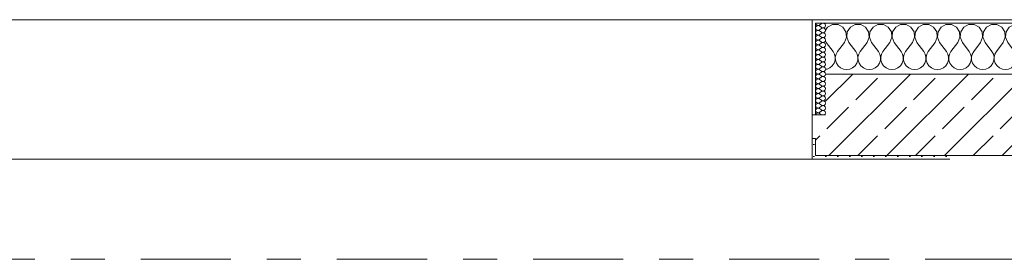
# Model space of a CAD drawing. Header units: metres. Extents: x -3.6 to 65.4, y -11 to 16.8.
# Tile 162 of 178: x 51.637 to 54.53, y 13.15 to 13.855. Entities that reach past the tile are written whole.
import ezdxf

# ---------------------------------------------------------------- set-up
doc = ezdxf.new("R2010")
doc.units = ezdxf.units.M
doc.header["$MEASUREMENT"] = 0
doc.linetypes.add('Strichlinie doppelt', pattern=[0.546806, 0.264583, -0.105833, 0.070556, -0.105833])
doc.layers.add('451 - Universal.Achsen Raster', color=7, linetype='Continuous')
doc.layers.add('604 - Struktur.Wand Aussen', color=7, linetype='Continuous')
pattern_1 = [(0, (0, 0), (0, 0.08660254), [0, -0.05]), (0, (0.025, 0.0433), (0, 0.08660254), [0, -0.05])]
pattern_2 = [(45, (0, 0), (-0.01767767, 0.01767767), [0, -0.025])]

# ---------------------------------------------------------------- blocks, each defined once
blk = doc.blocks.new('*X24')
at = {"layer": '604 - Struktur.Wand Aussen', "color": 7, "linetype": 'Continuous', "lineweight": 5}
for p, q in [((54.0109, 13.833), (54.005, 13.8241)), ((54.0252, 13.8407), (54.0109, 13.833)), ((54.0415, 13.8407), (54.0252, 13.8407)), ((54.0558, 13.833), (54.0415, 13.8407)), ((54.0648, 13.8195), (54.0558, 13.833)), ((54.0776, 13.833), (54.0686, 13.8195)), ((54.0919, 13.8407), (54.0776, 13.833)), ((54.1081, 13.8407), (54.0919, 13.8407)), ((54.1224, 13.833), (54.1081, 13.8407)), ((54.1314, 13.8195), (54.1224, 13.833)), ((54.1442, 13.833), (54.1352, 13.8195)), ((54.1585, 13.8407), (54.1442, 13.833)), ((54.1748, 13.8407), (54.1585, 13.8407)), ((54.1891, 13.833), (54.1748, 13.8407)), ((54.1981, 13.8195), (54.1891, 13.833)), ((54.2109, 13.833), (54.2019, 13.8195)), ((54.2252, 13.8407), (54.2109, 13.833)), ((54.2415, 13.8407), (54.2252, 13.8407)), ((54.2558, 13.833), (54.2415, 13.8407)), ((54.2648, 13.8195), (54.2558, 13.833)), ((54.2776, 13.833), (54.2686, 13.8195)), ((54.2919, 13.8407), (54.2776, 13.833)), ((54.3081, 13.8407), (54.2919, 13.8407)), ((54.3224, 13.833), (54.3081, 13.8407)), ((54.3314, 13.8195), (54.3224, 13.833)), ((54.3442, 13.833), (54.3352, 13.8195)), ((54.3585, 13.8407), (54.3442, 13.833)), ((54.3748, 13.8407), (54.3585, 13.8407)), ((54.3891, 13.833), (54.3748, 13.8407)), ((54.3981, 13.8195), (54.3891, 13.833)), ((54.4109, 13.833), (54.4019, 13.8195)), ((54.4252, 13.8407), (54.4109, 13.833)), ((54.4415, 13.8407), (54.4252, 13.8407)), ((54.4558, 13.833), (54.4415, 13.8407)), ((54.4648, 13.8195), (54.4558, 13.833)), ((54.4776, 13.833), (54.4686, 13.8195)), ((54.4919, 13.8407), (54.4776, 13.833)), ((54.5081, 13.8407), (54.4919, 13.8407)), ((54.5224, 13.833), (54.5081, 13.8407)), ((54.5314, 13.8195), (54.5224, 13.833)), ((54.5442, 13.833), (54.5352, 13.8195)), ((54.5585, 13.8407), (54.5442, 13.833)), ((54.5748, 13.8407), (54.5585, 13.8407)), ((54.5891, 13.833), (54.5748, 13.8407)), ((54.5981, 13.8195), (54.5891, 13.833)), ((54.6109, 13.833), (54.6019, 13.8195)), ((54.6252, 13.8407), (54.6109, 13.833)), ((54.6415, 13.8407), (54.6252, 13.8407)), ((54.6558, 13.833), (54.6415, 13.8407)), ((54.6648, 13.8195), (54.6558, 13.833)), ((54.6776, 13.833), (54.6686, 13.8195)), ((54.6919, 13.8407), (54.6776, 13.833)), ((54.7081, 13.8407), (54.6919, 13.8407)), ((54.7224, 13.833), (54.7081, 13.8407)), ((54.7314, 13.8195), (54.7224, 13.833)), ((54.7442, 13.833), (54.7352, 13.8195)), ((54.7585, 13.8407), (54.7442, 13.833)), ((54.7748, 13.8407), (54.7585, 13.8407)), ((54.7891, 13.833), (54.7748, 13.8407)), ((54.7981, 13.8195), (54.7891, 13.833)), ((54.8109, 13.833), (54.8019, 13.8195)), ((54.8252, 13.8407), (54.8109, 13.833)), ((54.8415, 13.8407), (54.8252, 13.8407)), ((54.8558, 13.833), (54.8415, 13.8407)), ((54.8648, 13.8195), (54.8558, 13.833)), ((54.8776, 13.833), (54.8686, 13.8195)), ((54.8919, 13.8407), (54.8776, 13.833)), ((54.9081, 13.8407), (54.8919, 13.8407)), ((54.9224, 13.833), (54.9081, 13.8407)), ((54.9314, 13.8195), (54.9224, 13.833)), ((54.9442, 13.833), (54.9352, 13.8195)), ((54.9585, 13.8407), (54.9442, 13.833)), ((54.9748, 13.8407), (54.9585, 13.8407)), ((54.9891, 13.833), (54.9748, 13.8407)), ((54.9981, 13.8195), (54.9891, 13.833)), ((55.0109, 13.833), (55.0019, 13.8195)), ((55.0252, 13.8407), (55.0109, 13.833)), ((55.0415, 13.8407), (55.0252, 13.8407)), ((55.0558, 13.833), (55.0415, 13.8407)), ((55.0648, 13.8195), (55.0558, 13.833)), ((55.0776, 13.833), (55.0686, 13.8195)), ((55.0919, 13.8407), (55.0776, 13.833)), ((55.1081, 13.8407), (55.0919, 13.8407)), ((55.11, 13.8397), (55.1081, 13.8407)), ((54.06, 13.7883), (54.0663, 13.8033)), ((54.0663, 13.8033), (54.0648, 13.8195)), ((54.0686, 13.8195), (54.067, 13.8033)), ((54.067, 13.8033), (54.0733, 13.7883)), ((54.1267, 13.7883), (54.133, 13.8033)), ((54.133, 13.8033), (54.1314, 13.8195)), ((54.1352, 13.8195), (54.1337, 13.8033)), ((54.1337, 13.8033), (54.14, 13.7883)), ((54.1933, 13.7883), (54.1996, 13.8033)), ((54.1996, 13.8033), (54.1981, 13.8195)), ((54.2019, 13.8195), (54.2004, 13.8033)), ((54.2004, 13.8033), (54.2067, 13.7883)), ((54.26, 13.7883), (54.2663, 13.8033)), ((54.2663, 13.8033), (54.2648, 13.8195)), ((54.2686, 13.8195), (54.267, 13.8033)), ((54.267, 13.8033), (54.2733, 13.7883)), ((54.3267, 13.7883), (54.333, 13.8033)), ((54.333, 13.8033), (54.3314, 13.8195)), ((54.3352, 13.8195), (54.3337, 13.8033)), ((54.3337, 13.8033), (54.34, 13.7883)), ((54.3933, 13.7883), (54.3996, 13.8033)), ((54.3996, 13.8033), (54.3981, 13.8195)), ((54.4019, 13.8195), (54.4004, 13.8033)), ((54.4004, 13.8033), (54.4067, 13.7883)), ((54.46, 13.7883), (54.4663, 13.8033)), ((54.4663, 13.8033), (54.4648, 13.8195)), ((54.4686, 13.8195), (54.467, 13.8033)), ((54.467, 13.8033), (54.4733, 13.7883)), ((54.5267, 13.7883), (54.533, 13.8033)), ((54.533, 13.8033), (54.5314, 13.8195)), ((54.5352, 13.8195), (54.5337, 13.8033)), ((54.5337, 13.8033), (54.54, 13.7883)), ((54.5933, 13.7883), (54.5996, 13.8033)), ((54.5996, 13.8033), (54.5981, 13.8195)), ((54.6019, 13.8195), (54.6004, 13.8033)), ((54.6004, 13.8033), (54.6067, 13.7883)), ((54.66, 13.7883), (54.6663, 13.8033)), ((54.6663, 13.8033), (54.6648, 13.8195)), ((54.6686, 13.8195), (54.667, 13.8033)), ((54.667, 13.8033), (54.6733, 13.7883)), ((54.7267, 13.7883), (54.733, 13.8033)), ((54.733, 13.8033), (54.7314, 13.8195)), ((54.7352, 13.8195), (54.7337, 13.8033)), ((54.7337, 13.8033), (54.74, 13.7883)), ((54.7933, 13.7883), (54.7996, 13.8033)), ((54.7996, 13.8033), (54.7981, 13.8195)), ((54.8019, 13.8195), (54.8004, 13.8033)), ((54.8004, 13.8033), (54.8067, 13.7883)), ((54.86, 13.7883), (54.8663, 13.8033)), ((54.8663, 13.8033), (54.8648, 13.8195)), ((54.8686, 13.8195), (54.867, 13.8033)), ((54.867, 13.8033), (54.8733, 13.7883)), ((54.9267, 13.7883), (54.933, 13.8033)), ((54.933, 13.8033), (54.9314, 13.8195)), ((54.9352, 13.8195), (54.9337, 13.8033)), ((54.9337, 13.8033), (54.94, 13.7883)), ((54.9933, 13.7883), (54.9996, 13.8033)), ((54.9996, 13.8033), (54.9981, 13.8195)), ((55.0019, 13.8195), (55.0004, 13.8033)), ((55.0004, 13.8033), (55.0067, 13.7883)), ((55.06, 13.7883), (55.0663, 13.8033)), ((55.0663, 13.8033), (55.0648, 13.8195)), ((55.0686, 13.8195), (55.067, 13.8033)), ((55.067, 13.8033), (55.0733, 13.7883)), ((54.005, 13.7923), (54.0067, 13.7883)), ((54.0067, 13.7883), (54.0267, 13.7617)), ((54.06, 13.7883), (54.04, 13.7617)), ((54.0733, 13.7883), (54.0933, 13.7617)), ((54.1267, 13.7883), (54.1067, 13.7617)), ((54.14, 13.7883), (54.16, 13.7617)), ((54.1933, 13.7883), (54.1733, 13.7617)), ((54.2067, 13.7883), (54.2267, 13.7617)), ((54.26, 13.7883), (54.24, 13.7617)), ((54.2733, 13.7883), (54.2933, 13.7617)), ((54.3267, 13.7883), (54.3067, 13.7617)), ((54.34, 13.7883), (54.36, 13.7617)), ((54.3933, 13.7883), (54.3733, 13.7617)), ((54.4067, 13.7883), (54.4267, 13.7617)), ((54.46, 13.7883), (54.44, 13.7617)), ((54.4733, 13.7883), (54.4933, 13.7617)), ((54.5267, 13.7883), (54.5067, 13.7617)), ((54.54, 13.7883), (54.56, 13.7617)), ((54.5933, 13.7883), (54.5733, 13.7617)), ((54.6067, 13.7883), (54.6267, 13.7617)), ((54.66, 13.7883), (54.64, 13.7617)), ((54.6733, 13.7883), (54.6933, 13.7617)), ((54.7267, 13.7883), (54.7067, 13.7617)), ((54.74, 13.7883), (54.76, 13.7617)), ((54.7933, 13.7883), (54.7733, 13.7617)), ((54.8067, 13.7883), (54.8267, 13.7617)), ((54.86, 13.7883), (54.84, 13.7617)), ((54.8733, 13.7883), (54.8933, 13.7617)), ((54.9267, 13.7883), (54.9067, 13.7617)), ((54.94, 13.7883), (54.96, 13.7617)), ((54.9933, 13.7883), (54.9733, 13.7617)), ((55.0067, 13.7883), (55.0267, 13.7617)), ((55.06, 13.7883), (55.04, 13.7617)), ((55.0733, 13.7883), (55.0933, 13.7617)), ((54.0311, 13.7536), (54.0267, 13.7617)), ((54.0332, 13.7447), (54.0311, 13.7536)), ((54.0328, 13.7355), (54.0332, 13.7447)), ((54.0355, 13.7536), (54.0335, 13.7447)), ((54.0335, 13.7447), (54.0339, 13.7355)), ((54.04, 13.7617), (54.0355, 13.7536)), ((54.0978, 13.7536), (54.0933, 13.7617)), ((54.0999, 13.7447), (54.0978, 13.7536)), ((54.0994, 13.7355), (54.0999, 13.7447)), ((54.1022, 13.7536), (54.1001, 13.7447)), ((54.1001, 13.7447), (54.1006, 13.7355)), ((54.1067, 13.7617), (54.1022, 13.7536)), ((54.1645, 13.7536), (54.16, 13.7617)), ((54.1665, 13.7447), (54.1645, 13.7536)), ((54.1661, 13.7355), (54.1665, 13.7447)), ((54.1689, 13.7536), (54.1668, 13.7447)), ((54.1668, 13.7447), (54.1672, 13.7355)), ((54.1733, 13.7617), (54.1689, 13.7536)), ((54.2311, 13.7536), (54.2267, 13.7617)), ((54.2332, 13.7447), (54.2311, 13.7536)), ((54.2328, 13.7355), (54.2332, 13.7447)), ((54.2355, 13.7536), (54.2335, 13.7447)), ((54.2335, 13.7447), (54.2339, 13.7355)), ((54.24, 13.7617), (54.2355, 13.7536)), ((54.2978, 13.7536), (54.2933, 13.7617)), ((54.2999, 13.7447), (54.2978, 13.7536)), ((54.2994, 13.7355), (54.2999, 13.7447)), ((54.3022, 13.7536), (54.3001, 13.7447)), ((54.3001, 13.7447), (54.3006, 13.7355)), ((54.3067, 13.7617), (54.3022, 13.7536)), ((54.3645, 13.7536), (54.36, 13.7617)), ((54.3665, 13.7447), (54.3645, 13.7536)), ((54.3661, 13.7355), (54.3665, 13.7447)), ((54.3689, 13.7536), (54.3668, 13.7447)), ((54.3668, 13.7447), (54.3672, 13.7355)), ((54.3733, 13.7617), (54.3689, 13.7536)), ((54.4311, 13.7536), (54.4267, 13.7617)), ((54.4332, 13.7447), (54.4311, 13.7536)), ((54.4328, 13.7355), (54.4332, 13.7447)), ((54.4355, 13.7536), (54.4335, 13.7447)), ((54.4335, 13.7447), (54.4339, 13.7355)), ((54.44, 13.7617), (54.4355, 13.7536)), ((54.4978, 13.7536), (54.4933, 13.7617)), ((54.4999, 13.7447), (54.4978, 13.7536)), ((54.4994, 13.7355), (54.4999, 13.7447)), ((54.5022, 13.7536), (54.5001, 13.7447)), ((54.5001, 13.7447), (54.5006, 13.7355)), ((54.5067, 13.7617), (54.5022, 13.7536)), ((54.5645, 13.7536), (54.56, 13.7617)), ((54.5665, 13.7447), (54.5645, 13.7536)), ((54.5661, 13.7355), (54.5665, 13.7447)), ((54.5689, 13.7536), (54.5668, 13.7447)), ((54.5668, 13.7447), (54.5672, 13.7355)), ((54.5733, 13.7617), (54.5689, 13.7536)), ((54.6311, 13.7536), (54.6267, 13.7617)), ((54.6332, 13.7447), (54.6311, 13.7536)), ((54.6328, 13.7355), (54.6332, 13.7447)), ((54.6355, 13.7536), (54.6335, 13.7447)), ((54.6335, 13.7447), (54.6339, 13.7355)), ((54.64, 13.7617), (54.6355, 13.7536)), ((54.6978, 13.7536), (54.6933, 13.7617)), ((54.6999, 13.7447), (54.6978, 13.7536)), ((54.6994, 13.7355), (54.6999, 13.7447)), ((54.7022, 13.7536), (54.7001, 13.7447)), ((54.7001, 13.7447), (54.7006, 13.7355)), ((54.7067, 13.7617), (54.7022, 13.7536)), ((54.7645, 13.7536), (54.76, 13.7617)), ((54.7665, 13.7447), (54.7645, 13.7536)), ((54.7661, 13.7355), (54.7665, 13.7447)), ((54.7689, 13.7536), (54.7668, 13.7447)), ((54.7668, 13.7447), (54.7672, 13.7355)), ((54.7733, 13.7617), (54.7689, 13.7536)), ((54.8311, 13.7536), (54.8267, 13.7617)), ((54.8332, 13.7447), (54.8311, 13.7536)), ((54.8328, 13.7355), (54.8332, 13.7447)), ((54.8355, 13.7536), (54.8335, 13.7447)), ((54.8335, 13.7447), (54.8339, 13.7355)), ((54.84, 13.7617), (54.8355, 13.7536)), ((54.8978, 13.7536), (54.8933, 13.7617)), ((54.8999, 13.7447), (54.8978, 13.7536)), ((54.8994, 13.7355), (54.8999, 13.7447)), ((54.9022, 13.7536), (54.9001, 13.7447)), ((54.9001, 13.7447), (54.9006, 13.7355)), ((54.9067, 13.7617), (54.9022, 13.7536)), ((54.9645, 13.7536), (54.96, 13.7617)), ((54.9665, 13.7447), (54.9645, 13.7536)), ((54.9661, 13.7355), (54.9665, 13.7447)), ((54.9689, 13.7536), (54.9668, 13.7447)), ((54.9668, 13.7447), (54.9672, 13.7355)), ((54.9733, 13.7617), (54.9689, 13.7536)), ((55.0311, 13.7536), (55.0267, 13.7617)), ((55.0332, 13.7447), (55.0311, 13.7536)), ((55.0328, 13.7355), (55.0332, 13.7447)), ((55.0355, 13.7536), (55.0335, 13.7447)), ((55.0335, 13.7447), (55.0339, 13.7355)), ((55.04, 13.7617), (55.0355, 13.7536)), ((55.0978, 13.7536), (55.0933, 13.7617)), ((55.0999, 13.7447), (55.0978, 13.7536)), ((55.0994, 13.7355), (55.0999, 13.7447)), ((55.1022, 13.7536), (55.1001, 13.7447)), ((55.1001, 13.7447), (55.1006, 13.7355)), ((55.1067, 13.7617), (55.1022, 13.7536)), ((55.11, 13.7661), (55.1067, 13.7617)), ((54.0091, 13.7096), (54.0175, 13.7133)), ((54.0175, 13.7133), (54.0246, 13.7192)), ((54.0246, 13.7192), (54.0298, 13.7268)), ((54.0298, 13.7268), (54.0328, 13.7355)), ((54.0339, 13.7355), (54.0369, 13.7268)), ((54.0369, 13.7268), (54.0421, 13.7192)), ((54.0421, 13.7192), (54.0491, 13.7133)), ((54.0491, 13.7133), (54.0576, 13.7096)), ((54.0758, 13.7096), (54.0842, 13.7133)), ((54.0842, 13.7133), (54.0913, 13.7192)), ((54.0913, 13.7192), (54.0965, 13.7268)), ((54.0965, 13.7268), (54.0994, 13.7355)), ((54.1006, 13.7355), (54.1035, 13.7268)), ((54.1035, 13.7268), (54.1087, 13.7192)), ((54.1087, 13.7192), (54.1158, 13.7133)), ((54.1158, 13.7133), (54.1242, 13.7096)), ((54.1424, 13.7096), (54.1509, 13.7133)), ((54.1509, 13.7133), (54.1579, 13.7192)), ((54.1579, 13.7192), (54.1631, 13.7268)), ((54.1631, 13.7268), (54.1661, 13.7355)), ((54.1672, 13.7355), (54.1702, 13.7268)), ((54.1702, 13.7268), (54.1754, 13.7192)), ((54.1754, 13.7192), (54.1825, 13.7133)), ((54.1825, 13.7133), (54.1909, 13.7096)), ((54.2091, 13.7096), (54.2175, 13.7133)), ((54.2175, 13.7133), (54.2246, 13.7192)), ((54.2246, 13.7192), (54.2298, 13.7268)), ((54.2298, 13.7268), (54.2328, 13.7355)), ((54.2339, 13.7355), (54.2369, 13.7268)), ((54.2369, 13.7268), (54.2421, 13.7192)), ((54.2421, 13.7192), (54.2491, 13.7133)), ((54.2491, 13.7133), (54.2576, 13.7096)), ((54.2758, 13.7096), (54.2842, 13.7133)), ((54.2842, 13.7133), (54.2913, 13.7192)), ((54.2913, 13.7192), (54.2965, 13.7268)), ((54.2965, 13.7268), (54.2994, 13.7355)), ((54.3006, 13.7355), (54.3035, 13.7268)), ((54.3035, 13.7268), (54.3087, 13.7192)), ((54.3087, 13.7192), (54.3158, 13.7133)), ((54.3158, 13.7133), (54.3242, 13.7096)), ((54.3424, 13.7096), (54.3509, 13.7133)), ((54.3509, 13.7133), (54.3579, 13.7192)), ((54.3579, 13.7192), (54.3631, 13.7268)), ((54.3631, 13.7268), (54.3661, 13.7355)), ((54.3672, 13.7355), (54.3702, 13.7268)), ((54.3702, 13.7268), (54.3754, 13.7192)), ((54.3754, 13.7192), (54.3825, 13.7133)), ((54.3825, 13.7133), (54.3909, 13.7096)), ((54.4091, 13.7096), (54.4175, 13.7133)), ((54.4175, 13.7133), (54.4246, 13.7192)), ((54.4246, 13.7192), (54.4298, 13.7268)), ((54.4298, 13.7268), (54.4328, 13.7355)), ((54.4339, 13.7355), (54.4369, 13.7268)), ((54.4369, 13.7268), (54.4421, 13.7192)), ((54.4421, 13.7192), (54.4491, 13.7133)), ((54.4491, 13.7133), (54.4576, 13.7096)), ((54.4758, 13.7096), (54.4842, 13.7133)), ((54.4842, 13.7133), (54.4913, 13.7192)), ((54.4913, 13.7192), (54.4965, 13.7268)), ((54.4965, 13.7268), (54.4994, 13.7355)), ((54.5006, 13.7355), (54.5035, 13.7268)), ((54.5035, 13.7268), (54.5087, 13.7192)), ((54.5087, 13.7192), (54.5158, 13.7133)), ((54.5158, 13.7133), (54.5242, 13.7096)), ((54.5424, 13.7096), (54.5509, 13.7133)), ((54.5509, 13.7133), (54.5579, 13.7192)), ((54.5579, 13.7192), (54.5631, 13.7268)), ((54.5631, 13.7268), (54.5661, 13.7355)), ((54.5672, 13.7355), (54.5702, 13.7268)), ((54.5702, 13.7268), (54.5754, 13.7192)), ((54.5754, 13.7192), (54.5825, 13.7133)), ((54.5825, 13.7133), (54.5909, 13.7096)), ((54.6091, 13.7096), (54.6175, 13.7133)), ((54.6175, 13.7133), (54.6246, 13.7192)), ((54.6246, 13.7192), (54.6298, 13.7268)), ((54.6298, 13.7268), (54.6328, 13.7355)), ((54.6339, 13.7355), (54.6369, 13.7268)), ((54.6369, 13.7268), (54.6421, 13.7192)), ((54.6421, 13.7192), (54.6491, 13.7133)), ((54.6491, 13.7133), (54.6576, 13.7096)), ((54.6758, 13.7096), (54.6842, 13.7133)), ((54.6842, 13.7133), (54.6913, 13.7192)), ((54.6913, 13.7192), (54.6965, 13.7268)), ((54.6965, 13.7268), (54.6994, 13.7355)), ((54.7006, 13.7355), (54.7035, 13.7268)), ((54.7035, 13.7268), (54.7087, 13.7192)), ((54.7087, 13.7192), (54.7158, 13.7133)), ((54.7158, 13.7133), (54.7242, 13.7096)), ((54.7424, 13.7096), (54.7509, 13.7133)), ((54.7509, 13.7133), (54.7579, 13.7192)), ((54.7579, 13.7192), (54.7631, 13.7268)), ((54.7631, 13.7268), (54.7661, 13.7355)), ((54.7672, 13.7355), (54.7702, 13.7268)), ((54.7702, 13.7268), (54.7754, 13.7192)), ((54.7754, 13.7192), (54.7825, 13.7133)), ((54.7825, 13.7133), (54.7909, 13.7096)), ((54.8091, 13.7096), (54.8175, 13.7133)), ((54.8175, 13.7133), (54.8246, 13.7192)), ((54.8246, 13.7192), (54.8298, 13.7268)), ((54.8298, 13.7268), (54.8328, 13.7355)), ((54.8339, 13.7355), (54.8369, 13.7268)), ((54.8369, 13.7268), (54.8421, 13.7192)), ((54.8421, 13.7192), (54.8491, 13.7133)), ((54.8491, 13.7133), (54.8576, 13.7096)), ((54.8758, 13.7096), (54.8842, 13.7133)), ((54.8842, 13.7133), (54.8913, 13.7192)), ((54.8913, 13.7192), (54.8965, 13.7268)), ((54.8965, 13.7268), (54.8994, 13.7355)), ((54.9006, 13.7355), (54.9035, 13.7268)), ((54.9035, 13.7268), (54.9087, 13.7192)), ((54.9087, 13.7192), (54.9158, 13.7133)), ((54.9158, 13.7133), (54.9242, 13.7096)), ((54.9424, 13.7096), (54.9509, 13.7133)), ((54.9509, 13.7133), (54.9579, 13.7192)), ((54.9579, 13.7192), (54.9631, 13.7268)), ((54.9631, 13.7268), (54.9661, 13.7355)), ((54.9672, 13.7355), (54.9702, 13.7268)), ((54.9702, 13.7268), (54.9754, 13.7192)), ((54.9754, 13.7192), (54.9825, 13.7133)), ((54.9825, 13.7133), (54.9909, 13.7096)), ((55.0091, 13.7096), (55.0175, 13.7133)), ((55.0175, 13.7133), (55.0246, 13.7192)), ((55.0246, 13.7192), (55.0298, 13.7268)), ((55.0298, 13.7268), (55.0328, 13.7355)), ((55.0339, 13.7355), (55.0369, 13.7268)), ((55.0369, 13.7268), (55.0421, 13.7192)), ((55.0421, 13.7192), (55.0491, 13.7133)), ((55.0491, 13.7133), (55.0576, 13.7096)), ((55.0758, 13.7096), (55.0842, 13.7133)), ((55.0842, 13.7133), (55.0913, 13.7192)), ((55.0913, 13.7192), (55.0965, 13.7268)), ((55.0965, 13.7268), (55.0994, 13.7355)), ((55.1006, 13.7355), (55.1035, 13.7268)), ((55.1035, 13.7268), (55.1087, 13.7192)), ((55.1087, 13.7192), (55.11, 13.7181)), ((54.005, 13.709), (54.0091, 13.7096)), ((54.0576, 13.7096), (54.0667, 13.7083)), ((54.0667, 13.7083), (54.0758, 13.7096)), ((54.1242, 13.7096), (54.1333, 13.7083)), ((54.1333, 13.7083), (54.1424, 13.7096)), ((54.1909, 13.7096), (54.2, 13.7083)), ((54.2, 13.7083), (54.2091, 13.7096)), ((54.2576, 13.7096), (54.2667, 13.7083)), ((54.2667, 13.7083), (54.2758, 13.7096)), ((54.3242, 13.7096), (54.3333, 13.7083)), ((54.3333, 13.7083), (54.3424, 13.7096)), ((54.3909, 13.7096), (54.4, 13.7083)), ((54.4, 13.7083), (54.4091, 13.7096)), ((54.4576, 13.7096), (54.4667, 13.7083)), ((54.4667, 13.7083), (54.4758, 13.7096)), ((54.5242, 13.7096), (54.5333, 13.7083)), ((54.5333, 13.7083), (54.5424, 13.7096)), ((54.5909, 13.7096), (54.6, 13.7083)), ((54.6, 13.7083), (54.6091, 13.7096)), ((54.6576, 13.7096), (54.6667, 13.7083)), ((54.6667, 13.7083), (54.6758, 13.7096)), ((54.7242, 13.7096), (54.7333, 13.7083)), ((54.7333, 13.7083), (54.7424, 13.7096)), ((54.7909, 13.7096), (54.8, 13.7083)), ((54.8, 13.7083), (54.8091, 13.7096)), ((54.8576, 13.7096), (54.8667, 13.7083)), ((54.8667, 13.7083), (54.8758, 13.7096)), ((54.9242, 13.7096), (54.9333, 13.7083)), ((54.9333, 13.7083), (54.9424, 13.7096)), ((54.9909, 13.7096), (55, 13.7083)), ((55, 13.7083), (55.0091, 13.7096)), ((55.0576, 13.7096), (55.0667, 13.7083)), ((55.0667, 13.7083), (55.0758, 13.7096))]:
    blk.add_line(p, q, dxfattribs=at)
blk = doc.blocks.new('*X52')
at = {"layer": '604 - Struktur.Wand Aussen', "color": 7, "linetype": 'Continuous', "lineweight": 5}
for p, q in [((53.9757, 13.845), (53.976, 13.843)), ((53.976, 13.8327), (53.9757, 13.8307)), ((53.9757, 13.8307), (53.976, 13.8288)), ((53.976, 13.843), (53.9768, 13.8412)), ((53.9768, 13.8345), (53.976, 13.8327)), ((53.976, 13.8288), (53.9768, 13.827)), ((53.9768, 13.8412), (53.978, 13.8397)), ((53.978, 13.836), (53.9768, 13.8345)), ((53.978, 13.8397), (53.9797, 13.8386)), ((53.9797, 13.8371), (53.978, 13.836)), ((53.9797, 13.8386), (53.9815, 13.838)), ((53.9815, 13.8377), (53.9797, 13.8371)), ((53.9815, 13.838), (53.9835, 13.8379)), ((53.9835, 13.8378), (53.9815, 13.8377)), ((53.9835, 13.8379), (53.9854, 13.8383)), ((53.9854, 13.8374), (53.9835, 13.8378)), ((53.9854, 13.8383), (53.9871, 13.8393)), ((53.9871, 13.8364), (53.9854, 13.8374)), ((53.9929, 13.8436), (53.9871, 13.8393)), ((53.9929, 13.8321), (53.9871, 13.8364)), ((53.9929, 13.8293), (53.9871, 13.825)), ((53.9965, 13.845), (53.9929, 13.8436)), ((53.9929, 13.8321), (53.9965, 13.8307)), ((53.9965, 13.8307), (53.9929, 13.8293)), ((54.0003, 13.8442), (53.9965, 13.845)), ((53.9965, 13.8307), (54.0003, 13.8315)), ((54.0003, 13.83), (53.9965, 13.8307)), ((54.0032, 13.8416), (54.0003, 13.8442)), ((54.0003, 13.8315), (54.0032, 13.8341)), ((54.0032, 13.8273), (54.0003, 13.83)), ((54.0043, 13.8379), (54.0032, 13.8416)), ((54.0032, 13.8341), (54.0043, 13.8379)), ((53.976, 13.8184), (53.9757, 13.8164)), ((53.9757, 13.8164), (53.976, 13.8145)), ((53.976, 13.8041), (53.9757, 13.8021)), ((53.9757, 13.8021), (53.976, 13.8002)), ((53.9768, 13.8202), (53.976, 13.8184)), ((53.976, 13.8145), (53.9768, 13.8127)), ((53.9768, 13.8059), (53.976, 13.8041)), ((53.976, 13.8002), (53.9768, 13.7984)), ((53.9768, 13.827), (53.978, 13.8254)), ((53.978, 13.8217), (53.9768, 13.8202)), ((53.9768, 13.8127), (53.978, 13.8112)), ((53.978, 13.8074), (53.9768, 13.8059)), ((53.978, 13.8254), (53.9797, 13.8243)), ((53.9797, 13.8228), (53.978, 13.8217)), ((53.978, 13.8112), (53.9797, 13.81)), ((53.9797, 13.8085), (53.978, 13.8074)), ((53.9797, 13.8243), (53.9815, 13.8237)), ((53.9815, 13.8234), (53.9797, 13.8228)), ((53.9797, 13.81), (53.9815, 13.8094)), ((53.9815, 13.8092), (53.9797, 13.8085)), ((53.9815, 13.8237), (53.9835, 13.8236)), ((53.9835, 13.8235), (53.9815, 13.8234)), ((53.9815, 13.8094), (53.9835, 13.8093)), ((53.9835, 13.8093), (53.9815, 13.8092)), ((53.9835, 13.8236), (53.9854, 13.824)), ((53.9854, 13.8231), (53.9835, 13.8235)), ((53.9835, 13.8093), (53.9854, 13.8098)), ((53.9854, 13.8088), (53.9835, 13.8093)), ((53.9854, 13.824), (53.9871, 13.825)), ((53.9871, 13.8221), (53.9854, 13.8231)), ((53.9854, 13.8098), (53.9871, 13.8107)), ((53.9871, 13.8079), (53.9854, 13.8088)), ((53.9929, 13.8179), (53.9871, 13.8221)), ((53.9929, 13.815), (53.9871, 13.8107)), ((53.9929, 13.8036), (53.9871, 13.8079)), ((53.9929, 13.8007), (53.9871, 13.7964)), ((53.9929, 13.8179), (53.9965, 13.8165)), ((53.9965, 13.8164), (53.9929, 13.815)), ((53.9929, 13.8036), (53.9965, 13.8022)), ((53.9965, 13.8021), (53.9929, 13.8007)), ((53.9965, 13.8165), (54.0003, 13.8172)), ((54.0003, 13.8157), (53.9965, 13.8164)), ((53.9965, 13.8022), (54.0003, 13.8029)), ((54.0003, 13.8014), (53.9965, 13.8021)), ((54.0003, 13.8172), (54.0032, 13.8198)), ((54.0032, 13.813), (54.0003, 13.8157)), ((54.0003, 13.8029), (54.0032, 13.8055)), ((54.0032, 13.7988), (54.0003, 13.8014)), ((54.0043, 13.8236), (54.0032, 13.8273)), ((54.0032, 13.8198), (54.0043, 13.8236)), ((54.0043, 13.8093), (54.0032, 13.813)), ((54.0032, 13.8055), (54.0043, 13.8093)), ((53.976, 13.7898), (53.9757, 13.7879)), ((53.9757, 13.7879), (53.976, 13.7859)), ((53.976, 13.7755), (53.9757, 13.7736)), ((53.9757, 13.7736), (53.976, 13.7716)), ((53.9768, 13.7916), (53.976, 13.7898)), ((53.976, 13.7859), (53.9768, 13.7841)), ((53.9768, 13.7773), (53.976, 13.7755)), ((53.976, 13.7716), (53.9768, 13.7698)), ((53.9768, 13.7984), (53.978, 13.7969)), ((53.978, 13.7931), (53.9768, 13.7916)), ((53.9768, 13.7841), (53.978, 13.7826)), ((53.978, 13.7788), (53.9768, 13.7773)), ((53.978, 13.7969), (53.9797, 13.7958)), ((53.9797, 13.7942), (53.978, 13.7931)), ((53.978, 13.7826), (53.9797, 13.7815)), ((53.9797, 13.78), (53.978, 13.7788)), ((53.9797, 13.7958), (53.9815, 13.7951)), ((53.9815, 13.7949), (53.9797, 13.7942)), ((53.9797, 13.7815), (53.9815, 13.7808)), ((53.9815, 13.7806), (53.9797, 13.78)), ((53.9815, 13.7951), (53.9835, 13.795)), ((53.9835, 13.795), (53.9815, 13.7949)), ((53.9815, 13.7808), (53.9835, 13.7807)), ((53.9835, 13.7807), (53.9815, 13.7806)), ((53.9835, 13.795), (53.9854, 13.7955)), ((53.9854, 13.7945), (53.9835, 13.795)), ((53.9835, 13.7807), (53.9854, 13.7812)), ((53.9854, 13.7802), (53.9835, 13.7807)), ((53.9854, 13.7955), (53.9871, 13.7964)), ((53.9871, 13.7936), (53.9854, 13.7945)), ((53.9854, 13.7812), (53.9871, 13.7821)), ((53.9871, 13.7793), (53.9854, 13.7802)), ((53.9929, 13.7893), (53.9871, 13.7936)), ((53.9929, 13.7864), (53.9871, 13.7821)), ((53.9929, 13.775), (53.9871, 13.7793)), ((53.9929, 13.7721), (53.9871, 13.7679)), ((53.9929, 13.7893), (53.9965, 13.7879)), ((53.9965, 13.7878), (53.9929, 13.7864)), ((53.9929, 13.775), (53.9965, 13.7736)), ((53.9965, 13.7735), (53.9929, 13.7721)), ((53.9965, 13.7879), (54.0003, 13.7886)), ((54.0003, 13.7871), (53.9965, 13.7878)), ((53.9965, 13.7736), (54.0003, 13.7743)), ((54.0003, 13.7728), (53.9965, 13.7735)), ((54.0003, 13.7886), (54.0032, 13.7912)), ((54.0032, 13.7845), (54.0003, 13.7871)), ((54.0003, 13.7743), (54.0032, 13.777)), ((54.0032, 13.7702), (54.0003, 13.7728)), ((54.0043, 13.795), (54.0032, 13.7988)), ((54.0032, 13.7912), (54.0043, 13.795)), ((54.0043, 13.7807), (54.0032, 13.7845)), ((54.0032, 13.777), (54.0043, 13.7807)), ((53.976, 13.7612), (53.9757, 13.7593)), ((53.9757, 13.7593), (53.976, 13.7573)), ((53.976, 13.747), (53.9757, 13.745)), ((53.9757, 13.745), (53.976, 13.743)), ((53.9768, 13.763), (53.976, 13.7612)), ((53.976, 13.7573), (53.9768, 13.7555)), ((53.9768, 13.7488), (53.976, 13.747)), ((53.976, 13.743), (53.9768, 13.7412)), ((53.9768, 13.7698), (53.978, 13.7683)), ((53.978, 13.7646), (53.9768, 13.763)), ((53.9768, 13.7555), (53.978, 13.754)), ((53.978, 13.7503), (53.9768, 13.7488)), ((53.978, 13.7683), (53.9797, 13.7672)), ((53.9797, 13.7657), (53.978, 13.7646)), ((53.978, 13.754), (53.9797, 13.7529)), ((53.9797, 13.7514), (53.978, 13.7503)), ((53.9797, 13.7672), (53.9815, 13.7666)), ((53.9815, 13.7663), (53.9797, 13.7657)), ((53.9797, 13.7529), (53.9815, 13.7523)), ((53.9815, 13.752), (53.9797, 13.7514)), ((53.9815, 13.7666), (53.9835, 13.7665)), ((53.9835, 13.7664), (53.9815, 13.7663)), ((53.9815, 13.7523), (53.9835, 13.7522)), ((53.9835, 13.7521), (53.9815, 13.752)), ((53.9835, 13.7665), (53.9854, 13.7669)), ((53.9854, 13.766), (53.9835, 13.7664)), ((53.9835, 13.7522), (53.9854, 13.7526)), ((53.9854, 13.7517), (53.9835, 13.7521)), ((53.9854, 13.7669), (53.9871, 13.7679)), ((53.9871, 13.765), (53.9854, 13.766)), ((53.9854, 13.7526), (53.9871, 13.7536)), ((53.9871, 13.7507), (53.9854, 13.7517)), ((53.9929, 13.7607), (53.9871, 13.765)), ((53.9929, 13.7579), (53.9871, 13.7536)), ((53.9929, 13.7464), (53.9871, 13.7507)), ((53.9929, 13.7436), (53.9871, 13.7393)), ((53.9929, 13.7607), (53.9965, 13.7593)), ((53.9965, 13.7593), (53.9929, 13.7579)), ((53.9929, 13.7464), (53.9965, 13.745)), ((53.9965, 13.745), (53.9929, 13.7436)), ((53.9965, 13.7593), (54.0003, 13.76)), ((54.0003, 13.7585), (53.9965, 13.7593)), ((53.9965, 13.745), (54.0003, 13.7458)), ((54.0003, 13.7442), (53.9965, 13.745)), ((54.0003, 13.76), (54.0032, 13.7627)), ((54.0032, 13.7559), (54.0003, 13.7585)), ((54.0003, 13.7458), (54.0032, 13.7484)), ((54.0032, 13.7416), (54.0003, 13.7442)), ((54.0043, 13.7664), (54.0032, 13.7702)), ((54.0032, 13.7627), (54.0043, 13.7664)), ((54.0043, 13.7521), (54.0032, 13.7559)), ((54.0032, 13.7484), (54.0043, 13.7521)), ((53.976, 13.7327), (53.9757, 13.7307)), ((53.9757, 13.7307), (53.976, 13.7288)), ((53.976, 13.7184), (53.9757, 13.7164)), ((53.9757, 13.7164), (53.976, 13.7145)), ((53.9768, 13.7345), (53.976, 13.7327)), ((53.976, 13.7288), (53.9768, 13.727)), ((53.9768, 13.7202), (53.976, 13.7184)), ((53.976, 13.7145), (53.9768, 13.7127)), ((53.9768, 13.7412), (53.978, 13.7397)), ((53.978, 13.736), (53.9768, 13.7345)), ((53.9768, 13.727), (53.978, 13.7254)), ((53.978, 13.7217), (53.9768, 13.7202)), ((53.978, 13.7397), (53.9797, 13.7386)), ((53.9797, 13.7371), (53.978, 13.736)), ((53.978, 13.7254), (53.9797, 13.7243)), ((53.9797, 13.7228), (53.978, 13.7217)), ((53.9797, 13.7386), (53.9815, 13.738)), ((53.9815, 13.7377), (53.9797, 13.7371)), ((53.9797, 13.7243), (53.9815, 13.7237)), ((53.9815, 13.7234), (53.9797, 13.7228)), ((53.9815, 13.738), (53.9835, 13.7379)), ((53.9835, 13.7378), (53.9815, 13.7377)), ((53.9815, 13.7237), (53.9835, 13.7236)), ((53.9835, 13.7235), (53.9815, 13.7234)), ((53.9835, 13.7379), (53.9854, 13.7383)), ((53.9854, 13.7374), (53.9835, 13.7378)), ((53.9835, 13.7236), (53.9854, 13.724)), ((53.9854, 13.7231), (53.9835, 13.7235)), ((53.9854, 13.7383), (53.9871, 13.7393)), ((53.9871, 13.7364), (53.9854, 13.7374)), ((53.9854, 13.724), (53.9871, 13.725)), ((53.9871, 13.7221), (53.9854, 13.7231)), ((53.9929, 13.7321), (53.9871, 13.7364)), ((53.9929, 13.7293), (53.9871, 13.725)), ((53.9929, 13.7179), (53.9871, 13.7221)), ((53.9929, 13.715), (53.9871, 13.7107)), ((53.9929, 13.7321), (53.9965, 13.7307)), ((53.9965, 13.7307), (53.9929, 13.7293)), ((53.9929, 13.7179), (53.9965, 13.7165)), ((53.9965, 13.7164), (53.9929, 13.715)), ((53.9965, 13.7307), (54.0003, 13.7315)), ((54.0003, 13.73), (53.9965, 13.7307)), ((53.9965, 13.7165), (54.0003, 13.7172)), ((54.0003, 13.7157), (53.9965, 13.7164)), ((54.0003, 13.7315), (54.0032, 13.7341)), ((54.0032, 13.7273), (54.0003, 13.73)), ((54.0003, 13.7172), (54.0032, 13.7198)), ((54.0032, 13.713), (54.0003, 13.7157)), ((54.0043, 13.7379), (54.0032, 13.7416)), ((54.0032, 13.7341), (54.0043, 13.7379)), ((54.0043, 13.7236), (54.0032, 13.7273)), ((54.0032, 13.7198), (54.0043, 13.7236)), ((54.0043, 13.7093), (54.0032, 13.713)), ((53.976, 13.7041), (53.9757, 13.7021)), ((53.9757, 13.7021), (53.976, 13.7002)), ((53.976, 13.6898), (53.9757, 13.6879)), ((53.9757, 13.6879), (53.976, 13.6859)), ((53.9768, 13.7059), (53.976, 13.7041)), ((53.976, 13.7002), (53.9768, 13.6984)), ((53.9768, 13.6916), (53.976, 13.6898)), ((53.976, 13.6859), (53.9768, 13.6841)), ((53.9768, 13.7127), (53.978, 13.7112)), ((53.978, 13.7074), (53.9768, 13.7059)), ((53.9768, 13.6984), (53.978, 13.6969)), ((53.978, 13.6931), (53.9768, 13.6916)), ((53.9768, 13.6841), (53.978, 13.6826)), ((53.978, 13.7112), (53.9797, 13.71)), ((53.9797, 13.7085), (53.978, 13.7074)), ((53.978, 13.6969), (53.9797, 13.6958)), ((53.9797, 13.6942), (53.978, 13.6931)), ((53.9797, 13.71), (53.9815, 13.7094)), ((53.9815, 13.7092), (53.9797, 13.7085)), ((53.9797, 13.6958), (53.9815, 13.6951)), ((53.9815, 13.6949), (53.9797, 13.6942)), ((53.9815, 13.7094), (53.9835, 13.7093)), ((53.9835, 13.7093), (53.9815, 13.7092)), ((53.9815, 13.6951), (53.9835, 13.695)), ((53.9835, 13.695), (53.9815, 13.6949)), ((53.9835, 13.7093), (53.9854, 13.7098)), ((53.9854, 13.7088), (53.9835, 13.7093)), ((53.9835, 13.695), (53.9854, 13.6955)), ((53.9854, 13.6945), (53.9835, 13.695)), ((53.9854, 13.7098), (53.9871, 13.7107)), ((53.9871, 13.7079), (53.9854, 13.7088)), ((53.9854, 13.6955), (53.9871, 13.6964)), ((53.9871, 13.6936), (53.9854, 13.6945)), ((53.9929, 13.7036), (53.9871, 13.7079)), ((53.9929, 13.7007), (53.9871, 13.6964)), ((53.9929, 13.6893), (53.9871, 13.6936)), ((53.9929, 13.6864), (53.9871, 13.6821)), ((53.9929, 13.7036), (53.9965, 13.7022)), ((53.9965, 13.7021), (53.9929, 13.7007)), ((53.9929, 13.6893), (53.9965, 13.6879)), ((53.9965, 13.6878), (53.9929, 13.6864)), ((53.9965, 13.7022), (54.0003, 13.7029)), ((54.0003, 13.7014), (53.9965, 13.7021)), ((53.9965, 13.6879), (54.0003, 13.6886)), ((54.0003, 13.6871), (53.9965, 13.6878)), ((54.0003, 13.7029), (54.0032, 13.7055)), ((54.0032, 13.6988), (54.0003, 13.7014)), ((54.0003, 13.6886), (54.0032, 13.6912)), ((54.0032, 13.6845), (54.0003, 13.6871)), ((54.0032, 13.7055), (54.0043, 13.7093)), ((54.0043, 13.695), (54.0032, 13.6988)), ((54.0032, 13.6912), (54.0043, 13.695)), ((54.0043, 13.6807), (54.0032, 13.6845)), ((53.976, 13.6755), (53.9757, 13.6736)), ((53.9757, 13.6736), (53.976, 13.6716)), ((53.976, 13.6612), (53.9757, 13.6593)), ((53.9757, 13.6593), (53.976, 13.6573)), ((53.9768, 13.6773), (53.976, 13.6755)), ((53.976, 13.6716), (53.9768, 13.6698)), ((53.9768, 13.663), (53.976, 13.6612)), ((53.976, 13.6573), (53.9768, 13.6555)), ((53.978, 13.6788), (53.9768, 13.6773)), ((53.9768, 13.6698), (53.978, 13.6683)), ((53.978, 13.6646), (53.9768, 13.663)), ((53.9768, 13.6555), (53.978, 13.654)), ((53.978, 13.6826), (53.9797, 13.6815)), ((53.9797, 13.68), (53.978, 13.6788)), ((53.978, 13.6683), (53.9797, 13.6672)), ((53.9797, 13.6657), (53.978, 13.6646)), ((53.9797, 13.6815), (53.9815, 13.6808)), ((53.9815, 13.6806), (53.9797, 13.68)), ((53.9797, 13.6672), (53.9815, 13.6666)), ((53.9815, 13.6663), (53.9797, 13.6657)), ((53.9815, 13.6808), (53.9835, 13.6807)), ((53.9835, 13.6807), (53.9815, 13.6806)), ((53.9815, 13.6666), (53.9835, 13.6665)), ((53.9835, 13.6664), (53.9815, 13.6663)), ((53.9835, 13.6807), (53.9854, 13.6812)), ((53.9854, 13.6802), (53.9835, 13.6807)), ((53.9835, 13.6665), (53.9854, 13.6669)), ((53.9854, 13.666), (53.9835, 13.6664)), ((53.9854, 13.6812), (53.9871, 13.6821)), ((53.9871, 13.6793), (53.9854, 13.6802)), ((53.9854, 13.6669), (53.9871, 13.6679)), ((53.9871, 13.665), (53.9854, 13.666)), ((53.9929, 13.675), (53.9871, 13.6793)), ((53.9929, 13.6721), (53.9871, 13.6679)), ((53.9929, 13.6607), (53.9871, 13.665)), ((53.9929, 13.6579), (53.9871, 13.6536)), ((53.9929, 13.675), (53.9965, 13.6736)), ((53.9965, 13.6735), (53.9929, 13.6721)), ((53.9929, 13.6607), (53.9965, 13.6593)), ((53.9965, 13.6593), (53.9929, 13.6579)), ((53.9965, 13.6736), (54.0003, 13.6743)), ((54.0003, 13.6728), (53.9965, 13.6735)), ((53.9965, 13.6593), (54.0003, 13.66)), ((54.0003, 13.6585), (53.9965, 13.6593)), ((54.0003, 13.6743), (54.0032, 13.677)), ((54.0032, 13.6702), (54.0003, 13.6728)), ((54.0003, 13.66), (54.0032, 13.6627)), ((54.0032, 13.6559), (54.0003, 13.6585)), ((54.0032, 13.677), (54.0043, 13.6807)), ((54.0043, 13.6664), (54.0032, 13.6702)), ((54.0032, 13.6627), (54.0043, 13.6664)), ((54.0043, 13.6521), (54.0032, 13.6559)), ((53.976, 13.647), (53.9757, 13.645)), ((53.9757, 13.645), (53.976, 13.643)), ((53.976, 13.6327), (53.9757, 13.6307)), ((53.9757, 13.6307), (53.976, 13.6288)), ((53.9768, 13.6488), (53.976, 13.647)), ((53.976, 13.643), (53.9768, 13.6412)), ((53.9768, 13.6345), (53.976, 13.6327)), ((53.976, 13.6288), (53.9768, 13.627)), ((53.978, 13.6503), (53.9768, 13.6488)), ((53.9768, 13.6412), (53.978, 13.6397)), ((53.978, 13.636), (53.9768, 13.6345)), ((53.9768, 13.627), (53.978, 13.6254)), ((53.978, 13.654), (53.9797, 13.6529)), ((53.9797, 13.6514), (53.978, 13.6503)), ((53.978, 13.6397), (53.9797, 13.6386)), ((53.9797, 13.6371), (53.978, 13.636)), ((53.9797, 13.6529), (53.9815, 13.6523)), ((53.9815, 13.652), (53.9797, 13.6514)), ((53.9797, 13.6386), (53.9815, 13.638)), ((53.9815, 13.6377), (53.9797, 13.6371)), ((53.9815, 13.6523), (53.9835, 13.6522)), ((53.9835, 13.6521), (53.9815, 13.652)), ((53.9815, 13.638), (53.9835, 13.6379)), ((53.9835, 13.6378), (53.9815, 13.6377)), ((53.9835, 13.6522), (53.9854, 13.6526)), ((53.9854, 13.6517), (53.9835, 13.6521)), ((53.9835, 13.6379), (53.9854, 13.6383)), ((53.9854, 13.6374), (53.9835, 13.6378)), ((53.9854, 13.6526), (53.9871, 13.6536)), ((53.9871, 13.6507), (53.9854, 13.6517)), ((53.9854, 13.6383), (53.9871, 13.6393)), ((53.9871, 13.6364), (53.9854, 13.6374)), ((53.9929, 13.6464), (53.9871, 13.6507)), ((53.9929, 13.6436), (53.9871, 13.6393)), ((53.9929, 13.6321), (53.9871, 13.6364)), ((53.9929, 13.6293), (53.9871, 13.625)), ((53.9929, 13.6464), (53.9965, 13.645)), ((53.9965, 13.645), (53.9929, 13.6436)), ((53.9929, 13.6321), (53.9965, 13.6307)), ((53.9965, 13.6307), (53.9929, 13.6293)), ((53.9965, 13.645), (54.0003, 13.6458)), ((54.0003, 13.6442), (53.9965, 13.645)), ((53.9965, 13.6307), (54.0003, 13.6315)), ((54.0003, 13.63), (53.9965, 13.6307)), ((54.0003, 13.6458), (54.0032, 13.6484)), ((54.0032, 13.6416), (54.0003, 13.6442)), ((54.0003, 13.6315), (54.0032, 13.6341)), ((54.0032, 13.6273), (54.0003, 13.63)), ((54.0032, 13.6484), (54.0043, 13.6521)), ((54.0043, 13.6379), (54.0032, 13.6416)), ((54.0032, 13.6341), (54.0043, 13.6379)), ((54.0043, 13.6236), (54.0032, 13.6273)), ((53.976, 13.6184), (53.9757, 13.6164)), ((53.9757, 13.6164), (53.976, 13.6145)), ((53.976, 13.6041), (53.9757, 13.6021)), ((53.9757, 13.6021), (53.976, 13.6002)), ((53.9768, 13.6202), (53.976, 13.6184)), ((53.976, 13.6145), (53.9768, 13.6127)), ((53.9768, 13.6059), (53.976, 13.6041)), ((53.976, 13.6002), (53.9768, 13.5984)), ((53.978, 13.6217), (53.9768, 13.6202)), ((53.9768, 13.6127), (53.978, 13.6112)), ((53.978, 13.6074), (53.9768, 13.6059)), ((53.9768, 13.5984), (53.978, 13.5969)), ((53.978, 13.6254), (53.9797, 13.6243)), ((53.9797, 13.6228), (53.978, 13.6217)), ((53.978, 13.6112), (53.9797, 13.61)), ((53.9797, 13.6085), (53.978, 13.6074)), ((53.9797, 13.6243), (53.9815, 13.6237)), ((53.9815, 13.6234), (53.9797, 13.6228)), ((53.9797, 13.61), (53.9815, 13.6094)), ((53.9815, 13.6092), (53.9797, 13.6085)), ((53.9815, 13.6237), (53.9835, 13.6236)), ((53.9835, 13.6235), (53.9815, 13.6234)), ((53.9815, 13.6094), (53.9835, 13.6093)), ((53.9835, 13.6093), (53.9815, 13.6092)), ((53.9835, 13.6236), (53.9854, 13.624)), ((53.9854, 13.6231), (53.9835, 13.6235)), ((53.9835, 13.6093), (53.9854, 13.6098)), ((53.9854, 13.6088), (53.9835, 13.6093)), ((53.9854, 13.624), (53.9871, 13.625)), ((53.9871, 13.6221), (53.9854, 13.6231)), ((53.9854, 13.6098), (53.9871, 13.6107)), ((53.9871, 13.6079), (53.9854, 13.6088)), ((53.9929, 13.6179), (53.9871, 13.6221)), ((53.9929, 13.615), (53.9871, 13.6107)), ((53.9929, 13.6036), (53.9871, 13.6079)), ((53.9929, 13.6007), (53.9871, 13.5964)), ((53.9929, 13.6179), (53.9965, 13.6165)), ((53.9965, 13.6164), (53.9929, 13.615)), ((53.9929, 13.6036), (53.9965, 13.6022)), ((53.9965, 13.6021), (53.9929, 13.6007)), ((53.9965, 13.6165), (54.0003, 13.6172)), ((54.0003, 13.6157), (53.9965, 13.6164)), ((53.9965, 13.6022), (54.0003, 13.6029)), ((54.0003, 13.6014), (53.9965, 13.6021)), ((54.0003, 13.6172), (54.0032, 13.6198)), ((54.0032, 13.613), (54.0003, 13.6157)), ((54.0003, 13.6029), (54.0032, 13.6055)), ((54.0032, 13.5988), (54.0003, 13.6014)), ((54.0032, 13.6198), (54.0043, 13.6236)), ((54.0043, 13.6093), (54.0032, 13.613)), ((54.0032, 13.6055), (54.0043, 13.6093)), ((54.0043, 13.595), (54.0032, 13.5988)), ((53.976, 13.5898), (53.9757, 13.5879)), ((53.9757, 13.5879), (53.976, 13.5859)), ((53.976, 13.5755), (53.9759, 13.575)), ((53.9768, 13.5916), (53.976, 13.5898)), ((53.976, 13.5859), (53.9768, 13.5841)), ((53.9768, 13.5773), (53.976, 13.5755)), ((53.978, 13.5931), (53.9768, 13.5916)), ((53.9768, 13.5841), (53.978, 13.5826)), ((53.978, 13.5788), (53.9768, 13.5773)), ((53.978, 13.5969), (53.9797, 13.5958)), ((53.9797, 13.5942), (53.978, 13.5931)), ((53.978, 13.5826), (53.9797, 13.5815)), ((53.9797, 13.58), (53.978, 13.5788)), ((53.9797, 13.5958), (53.9815, 13.5951)), ((53.9815, 13.5949), (53.9797, 13.5942)), ((53.9797, 13.5815), (53.9815, 13.5808)), ((53.9815, 13.5806), (53.9797, 13.58)), ((53.9815, 13.5951), (53.9835, 13.595)), ((53.9835, 13.595), (53.9815, 13.5949)), ((53.9815, 13.5808), (53.9835, 13.5807)), ((53.9835, 13.5807), (53.9815, 13.5806)), ((53.9835, 13.595), (53.9854, 13.5955)), ((53.9854, 13.5945), (53.9835, 13.595)), ((53.9835, 13.5807), (53.9854, 13.5812)), ((53.9854, 13.5802), (53.9835, 13.5807)), ((53.9854, 13.5955), (53.9871, 13.5964)), ((53.9871, 13.5936), (53.9854, 13.5945)), ((53.9854, 13.5812), (53.9871, 13.5821)), ((53.9871, 13.5793), (53.9854, 13.5802)), ((53.9929, 13.5893), (53.9871, 13.5936)), ((53.9929, 13.5864), (53.9871, 13.5821)), ((53.9929, 13.575), (53.9871, 13.5793)), ((53.9929, 13.5893), (53.9965, 13.5879)), ((53.9965, 13.5878), (53.9929, 13.5864)), ((53.9965, 13.5879), (54.0003, 13.5886)), ((54.0003, 13.5871), (53.9965, 13.5878)), ((54.0003, 13.5886), (54.0032, 13.5912)), ((54.0032, 13.5845), (54.0003, 13.5871)), ((54.0011, 13.575), (54.0032, 13.577)), ((54.0032, 13.5912), (54.0043, 13.595)), ((54.0043, 13.5807), (54.0032, 13.5845)), ((54.0032, 13.577), (54.0043, 13.5807))]:
    blk.add_line(p, q, dxfattribs=at)

msp = doc.modelspace()

# ---------------------------------------------------------------- hatches: boundary and pattern name
at = {"layer": '604 - Struktur.Wand Aussen', "linetype": 'Continuous', "lineweight": 0, "true_color": 0x000000}
h = msp.add_hatch(dxfattribs=at)
h.set_pattern_fill('Verputz_0001', color=18, style=0, pattern_type=2)
h.set_pattern_definition(pattern_1)
h.paths.add_polyline_path([(53.975, 13.855), (53.965, 13.855), (53.965, 13.575), (53.975, 13.575)])
h = msp.add_hatch(dxfattribs=at)
h.set_pattern_fill('Verputz_0001', color=18, style=0, pattern_type=2)
h.set_pattern_definition(pattern_1)
h.paths.add_polyline_path([(53.975, 13.855), (53.975, 13.845), (55.14, 13.845), (55.14, 13.855)])
h = msp.add_hatch(dxfattribs=at)
h.set_pattern_fill('Beton__Stahlbeton_0001', color=18, style=0, pattern_type=2)
h.set_pattern_definition([(45, (0, 0), (-0.08485281, 0.08485281), []), (45, (-0.04243, 0.04243), (-0.08485281, 0.08485281), [0.09, -0.03])])
h.paths.add_polyline_path([(53.965, 13.505), (53.975, 13.505), (53.975, 13.455), (55.14, 13.455), (55.14, 13.505), (55.15, 13.505), (55.15, 13.575), (55.14, 13.575), (55.11, 13.575), (55.11, 13.695), (54.005, 13.695), (54.005, 13.575), (53.975, 13.575), (53.965, 13.575)])
h = msp.add_hatch(dxfattribs=at)
h.set_pattern_fill('Gips_0001', color=18, style=0, pattern_type=2)
h.set_pattern_definition(pattern_2)
h.paths.add_polyline_path([(53.975, 13.445), (53.975, 13.505), (53.965, 13.505), (53.965, 13.445)])
h = msp.add_hatch(dxfattribs=at)
h.set_pattern_fill('Gips_0001', color=18, style=0, pattern_type=2)
h.set_pattern_definition(pattern_2)
h.paths.add_polyline_path([(53.975, 13.445), (54.37, 13.445), (54.37, 13.455), (53.975, 13.455)])

# ---------------------------------------------------------------- linework, layer by layer
at = {"layer": '451 - Universal.Achsen Raster', "color": 160, "linetype": 'Strichlinie doppelt', "lineweight": 9, "true_color": 0x3232ff}
msp.add_line((64.935, 13.15), (-3.175, 13.15), dxfattribs=at)
at = {"layer": '604 - Struktur.Wand Aussen', "color": 7, "linetype": 'Continuous', "lineweight": 13}
for p, q in [((53.965, 13.855), (51.565, 13.855)), ((55.11, 13.695), (54.005, 13.695)), ((53.965, 13.575), (53.965, 13.505)), ((53.975, 13.455), (53.975, 13.505)), ((53.975, 13.455), (55.14, 13.455)), ((51.565, 13.445), (53.965, 13.445))]:
    msp.add_line(p, q, dxfattribs=at)
at = {"layer": '604 - Struktur.Wand Aussen', "color": 7, "linetype": 'Continuous', "lineweight": 5}
for p, q in [((53.965, 13.855), (53.965, 13.845)), ((53.975, 13.855), (53.965, 13.855)), ((53.965, 13.845), (53.965, 13.705)), ((54.005, 13.845), (53.975, 13.845)), ((53.975, 13.575), (53.975, 13.845)), ((53.975, 13.845), (53.975, 13.575)), ((55.11, 13.845), (54.005, 13.845)), ((53.965, 13.705), (53.965, 13.695)), ((53.965, 13.695), (53.965, 13.575)), ((53.975, 13.575), (53.965, 13.575)), ((54.005, 13.575), (53.975, 13.575)), ((53.965, 13.505), (53.965, 13.455)), ((53.975, 13.505), (53.965, 13.505)), ((53.965, 13.455), (53.965, 13.445)), ((53.975, 13.445), (53.965, 13.445))]:
    msp.add_line(p, q, dxfattribs=at)
at = {"layer": '604 - Struktur.Wand Aussen', "color": 7, "linetype": 'Continuous', "lineweight": 5, "flags": 128}
for points in [[(55.14, 13.855), (53.975, 13.855)], [(53.975, 13.445), (54.37, 13.445)]]:
    msp.add_lwpolyline(points, dxfattribs=at)

# ---------------------------------------------------------------- block references
at = {"layer": '604 - Struktur.Wand Aussen', "color": 7, "lineweight": 18}
for name in ['*X52', '*X24']:
    msp.add_blockref(name, (0, 0), dxfattribs=at)

doc.saveas('drawing.dxf')
